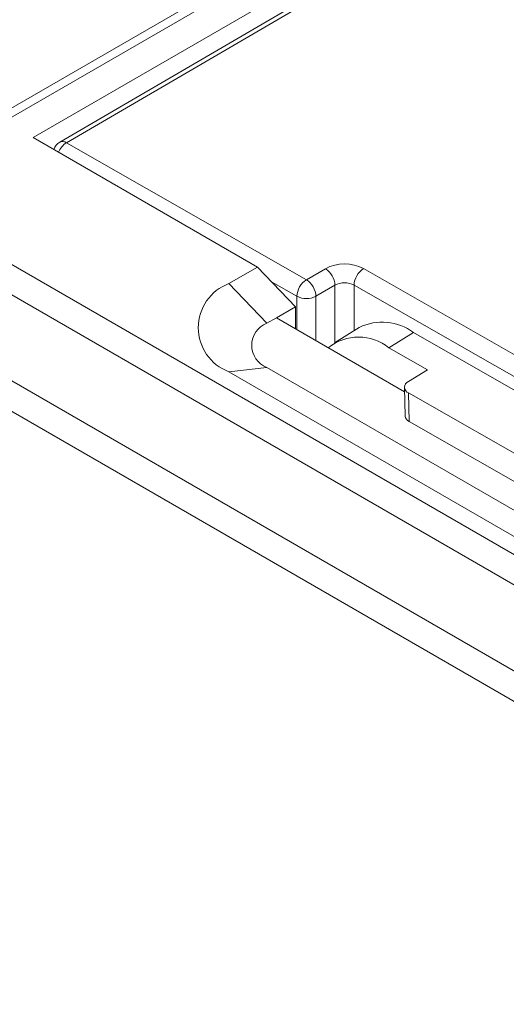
# Model space of a CAD drawing. Header units: millimetres. Extents: x -420 to 420, y -297 to 297.
# Tile 135 of 146: x 255 to 273, y 182 to 218. Entities that reach past the tile are written whole.
import ezdxf

# ---------------------------------------------------------------- set-up
doc = ezdxf.new("R2010")
doc.units = ezdxf.units.MM
doc.header["$MEASUREMENT"] = 0
doc.layers.add('layer 1', color=7, linetype='Continuous')

msp = doc.modelspace()

# ---------------------------------------------------------------- linework, layer by layer
at = {"layer": 'layer 1', "lineweight": 9}
for points in [[(308.3302, 246.0568), (308.3302, 246.0568), (249.6971, 212.2086), (249.6971, 212.2086)], [(308.8301, 246.0073), (308.8301, 246.0073), (250.1971, 212.1591), (250.1971, 212.1591)], [(301.2641, 240.4149), (301.2641, 240.4149), (255.7264, 214.1265), (255.7264, 214.1265)], [(301.0275, 239.8105), (301.0275, 239.8105), (256.7136, 213.9594), (256.7136, 213.9594)], [(301.2794, 239.7869), (301.2794, 239.7869), (256.9656, 213.9358), (256.9656, 213.9358)], [(255.7264, 214.1265), (255.7264, 214.1265), (264.0349, 209.3302), (264.0349, 209.3302)], [(256.7136, 213.9594), (256.6085, 213.8981), (256.5294, 213.8006), (256.4911, 213.6851)], [(256.9656, 213.9358), (256.8336, 213.8503), (256.7311, 213.7264), (256.6719, 213.5808)], [(256.9656, 213.9358), (256.8922, 213.989), (256.7956, 213.9981), (256.7136, 213.9594)], [(256.9656, 213.9358), (256.9656, 213.9358), (265.8506, 208.86), (265.8506, 208.86)], [(269.2322, 171.3047), (269.2322, 171.3047), (341.357, 212.9415), (341.357, 212.9415)], [(250.1971, 212.1591), (250.1971, 212.1591), (287.6737, 190.5243), (287.6737, 190.5243)], [(342.0642, 211.7168), (342.0642, 211.7168), (269.9393, 170.0799), (269.9393, 170.0799)], [(287.0598, 189.7585), (287.0598, 189.7585), (249.5831, 211.3933), (249.5831, 211.3933)], [(267.9681, 209.2746), (267.5241, 209.503), (266.9967, 209.5014), (266.554, 209.2703)], [(262.9743, 208.7178), (262.9743, 208.7178), (264.0349, 209.3302), (264.0349, 209.3302)], [(264.0349, 209.3302), (264.0349, 209.3302), (265.4491, 207.8605), (265.4491, 207.8605)], [(265.8506, 208.86), (265.8506, 208.86), (266.554, 209.2703), (266.554, 209.2703)], [(266.9094, 208.659), (266.8978, 208.9086), (266.7651, 209.1368), (266.554, 209.2703)], [(267.9681, 209.2746), (267.7586, 209.139), (267.6276, 208.9105), (267.6165, 208.6612)], [(267.9681, 209.2746), (267.9681, 209.2746), (283.6057, 200.3413), (283.6057, 200.3413)], [(248.5761, 208.7769), (248.5761, 208.7769), (286.0528, 187.1421), (286.0528, 187.1421)], [(262.9743, 208.7178), (262.9743, 208.7178), (264.3885, 207.2482), (264.3885, 207.2482)], [(265.4989, 208.2466), (265.4989, 208.2466), (264.5634, 208.781), (264.5634, 208.781)], [(265.8506, 208.86), (265.6411, 208.7244), (265.51, 208.4959), (265.4989, 208.2466)], [(266.206, 208.2487), (266.1944, 208.4983), (266.0618, 208.7265), (265.8506, 208.86)], [(266.9094, 208.659), (266.9094, 208.659), (266.206, 208.2487), (266.206, 208.2487)], [(267.6165, 208.6612), (267.3944, 208.7754), (267.1307, 208.7746), (266.9094, 208.659)], [(266.9094, 206.5368), (266.9094, 206.5368), (266.9094, 208.659), (266.9094, 208.659)], [(283.254, 199.7278), (283.254, 199.7278), (267.6165, 208.6612), (267.6165, 208.6612)], [(267.6165, 208.6612), (267.6165, 208.6612), (267.6165, 206.9765), (267.6165, 206.9765)], [(285.4388, 186.3762), (285.4388, 186.3762), (247.9622, 208.0111), (247.9622, 208.0111)], [(265.4989, 208.2466), (265.7209, 208.1324), (265.9846, 208.1332), (266.206, 208.2487)], [(265.4989, 207.0154), (265.4989, 207.0154), (265.4989, 208.2466), (265.4989, 208.2466)], [(266.206, 208.2487), (266.206, 208.2487), (266.206, 206.6072), (266.206, 206.6072)], [(265.4491, 207.8605), (265.4491, 207.8605), (264.742, 207.4523), (264.742, 207.4523)], [(265.4491, 207.8605), (265.4491, 207.8605), (265.4491, 207.0441), (265.4491, 207.0441)], [(264.742, 207.4523), (264.742, 207.4523), (264.3885, 207.2482), (264.3885, 207.2482)], [(264.742, 207.4523), (264.742, 207.4523), (269.4885, 204.7122), (269.4885, 204.7122)], [(269.8236, 206.9066), (269.2381, 207.3408), (268.4597, 207.4128), (267.8045, 207.0935)], [(268.9097, 206.3383), (268.254, 206.8655), (267.3205, 206.8678), (266.6623, 206.3438)], [(267.8045, 207.0935), (267.8045, 207.0935), (266.8906, 206.5251), (266.8906, 206.5251)], [(269.8236, 206.9066), (269.8236, 206.9066), (268.9097, 206.3383), (268.9097, 206.3383)], [(269.8236, 206.9066), (269.8236, 206.9066), (278.3532, 202.0339), (278.3532, 202.0339)], [(268.9097, 206.3383), (268.9097, 206.3383), (270.3313, 205.5262), (270.3313, 205.5262)], [(262.9743, 205.4522), (262.9743, 205.4522), (264.3885, 205.6154), (264.3885, 205.6154)], [(276.4093, 197.6963), (276.4093, 197.6963), (262.9743, 205.4522), (262.9743, 205.4522)], [(264.3885, 205.6154), (264.3885, 205.6154), (277.8235, 197.8595), (277.8235, 197.8595)], [(269.6282, 205.089), (269.6282, 205.089), (270.3313, 205.5262), (270.3313, 205.5262)], [(269.4839, 204.8715), (269.4839, 204.8715), (269.5148, 203.8051), (269.5148, 203.8051)], [(274.6077, 201.825), (274.6077, 201.825), (269.6321, 204.6674), (269.6321, 204.6674)], [(269.6321, 204.6674), (269.6321, 204.6674), (269.663, 203.607), (269.663, 203.607)], [(269.5148, 203.8051), (269.517, 203.7311), (269.5702, 203.66), (269.663, 203.607)], [(269.5148, 203.8051), (269.5148, 203.8051), (269.5148, 203.805), (269.5148, 203.805)], [(269.5148, 203.8051), (269.517, 203.7311), (269.5702, 203.66), (269.663, 203.607)], [(269.5148, 203.8051), (269.517, 203.7311), (269.5702, 203.66), (269.663, 203.607)], [(269.5148, 203.8051), (269.517, 203.7311), (269.5702, 203.66), (269.663, 203.607)], [(269.5148, 203.8051), (269.517, 203.7311), (269.5702, 203.66), (269.663, 203.607)], [(269.5148, 203.8051), (269.517, 203.7311), (269.5702, 203.66), (269.663, 203.607)], [(269.5148, 203.8051), (269.517, 203.7311), (269.5702, 203.66), (269.663, 203.607)], [(269.5148, 203.8051), (269.517, 203.7311), (269.5702, 203.66), (269.663, 203.607)], [(269.5148, 203.8051), (269.517, 203.7311), (269.5702, 203.66), (269.663, 203.607)], [(269.5148, 203.8051), (269.517, 203.7311), (269.5702, 203.66), (269.663, 203.607)], [(269.5148, 203.8051), (269.517, 203.7311), (269.5702, 203.66), (269.663, 203.607)], [(269.5148, 203.8051), (269.517, 203.7311), (269.5702, 203.66), (269.663, 203.607)], [(269.5148, 203.805), (269.517, 203.7311), (269.5702, 203.66), (269.663, 203.607)], [(269.5148, 203.805), (269.517, 203.7311), (269.5702, 203.66), (269.663, 203.607)], [(269.5148, 203.805), (269.517, 203.7311), (269.5702, 203.66), (269.663, 203.607)], [(269.5148, 203.805), (269.517, 203.7311), (269.5702, 203.66), (269.663, 203.607)], [(269.5148, 203.805), (269.517, 203.7311), (269.5702, 203.66), (269.663, 203.607)], [(269.5148, 203.805), (269.517, 203.7311), (269.5702, 203.66), (269.663, 203.607)], [(269.5148, 203.805), (269.517, 203.7311), (269.5702, 203.66), (269.663, 203.607)], [(269.5148, 203.805), (269.517, 203.7311), (269.5702, 203.66), (269.663, 203.607)], [(269.5148, 203.805), (269.517, 203.7311), (269.5702, 203.66), (269.663, 203.607)], [(269.663, 203.607), (269.663, 203.607), (274.6386, 200.7646), (274.6386, 200.7646)], [(269.663, 203.607), (269.663, 203.607), (269.663, 203.607), (269.663, 203.607)], [(259.5608, 171.4372), (259.5608, 171.4372), (285.4388, 186.3762), (285.4388, 186.3762)], [(286.1459, 185.1515), (286.1459, 185.1515), (260.2679, 170.2125), (260.2679, 170.2125)]]:
    msp.add_open_spline(points, degree=3, dxfattribs=at)
for points in [[(262.9743, 208.7178), (262.296, 208.4604), (261.8475, 207.8105), (261.8475, 207.085), (261.8475, 207.085), (261.8475, 206.3596), (262.296, 205.7096), (262.9743, 205.4522)], [(264.3885, 207.2482), (264.0493, 207.1195), (263.8251, 206.7945), (263.8251, 206.4318), (263.8251, 206.4318), (263.8251, 206.0691), (264.0493, 205.7441), (264.3885, 205.6154)], [(269.6282, 205.089), (269.5431, 205.0531), (269.4881, 204.9693), (269.489, 204.8769), (269.489, 204.8769), (269.4898, 204.7845), (269.5464, 204.7017), (269.6321, 204.6674)]]:
    msp.add_open_spline(points, degree=3, knots=[0, 0, 0, 0, 0.3333333, 0.3333333, 0.3333333, 0.3333333, 1, 1, 1, 1], dxfattribs=at)

doc.saveas('drawing.dxf')
